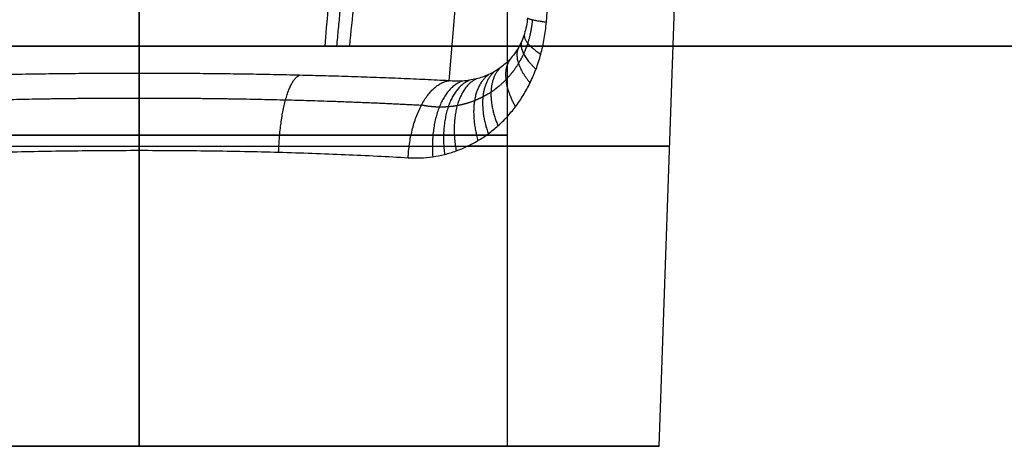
# Model space of a CAD drawing. Header units: millimetres. Extents: x -305 to 305, y -150 to 0.
# Tile 12 of 31: x -7 to 54, y -150 to -123. Entities that reach past the tile are written whole.
import ezdxf

# ---------------------------------------------------------------- set-up
doc = ezdxf.new("R2010")
doc.units = ezdxf.units.MM
doc.header["$MEASUREMENT"] = 0
doc.layers.add('Default', color=7, linetype='Continuous', true_color=0x000000)

msp = doc.modelspace()

# ---------------------------------------------------------------- linework, layer by layer
at = {"layer": 'Default'}
for p, q in [((0, -125, -292), (0, -3, -292)), ((0, -125, 168), (0, -3, 168)), ((0, -125, -266.237), (0, -24.738, -260.982)), ((0, -125, 120.187), (0, -99.507, 117.957)), ((0, -111.134, -23), (0, -150, -23)), ((0, -150, 23), (0, -111.134, 23)), ((0, -112.503, 33.786), (0, -150, 32.476)), ((23, -150), (23, -112.178)), ((32.476, -150), (33.745, -113.667)), ((0, -126.703, -37.683), (0, -116.565, -153.564)), ((20.256, -116.565, -153.564), (19.329, -127.165, -32.4)), ((0, -125, -292), (0, -125, -266.237)), ((0, -125, 120.187), (0, -125, 168)), ((0, -150, -32.476), (0, -131.51, -33.122)), ((0, -150, -32.476), (0, -150, -23)), ((0, -150, 23), (0, -150, 32.476)), ((23, -150), (32.476, -150))]:
    msp.add_line(p, q, dxfattribs=at)
at = {"layer": 'Default', "extrusion": (-2.40592e-15, 1, 4.07356e-10)}
msp.add_arc((0, -228.234, -125), 38.003, 270, 287.74934, dxfattribs=at)
at = {"layer": 'Default', "extrusion": (2.35887e-15, 1, 4.57382e-10)}
msp.add_arc((0, -228.234, -125), 38.003, 252.25066, 270, dxfattribs=at)
at = {"layer": 'Default', "extrusion": (0, 1, 0)}
for centre, radius, start, end in [((0, 0, -130.567), 23, 270, 90), ((0, 0, -130.567), 23, 90, 270), ((0, 0, -131.251), 33.131, 308.24778, 90), ((0, 0, -131.251), 33.131, 90, 231.75175), ((0, 0, -150), 32.476, 270, 90), ((0, 0, -150), 32.476, 90, 270)]:
    msp.add_arc(centre, radius, start, end, dxfattribs=at)
at = {"layer": 'Default', "extrusion": (1.23573e-15, 1, 2.52221e-32)}
msp.add_arc((0, 0, -150), 23, 270, 90, dxfattribs=at)
at = {"layer": 'Default', "extrusion": (-1.23573e-15, 1, -2.52221e-32)}
msp.add_arc((0, 0, -150), 23, 90, 270, dxfattribs=at)
at = {"layer": 'Default'}
for points, weights, degree in [([(19.738, -24.564, -255.4), (18.049, -64.478, -258.892), (15.811, -98.459, -261.865), (13.125, -125, -264.187)], [1, 0.985226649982, 0.985226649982, 1], 3), ([(24.256, -123.239, -24.893), (24.248, -123.328, -23.053), (25.432, -123.5, -21.653)], [1, 0.938372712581, 1], 2), ([(24.061, -124.235, -25.148), (23.94, -124.751, -23.297), (25.086, -125.508, -21.947)], [0.999999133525, 0.933218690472, 1.00000023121], 2), ([(23.891, -124.69, -25.442), (23.653, -125.392, -23.554), (24.785, -126.439, -22.238)], [0.999996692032, 0.926692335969, 1.00000009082], 2), ([(23.682, -125.104, -25.82), (23.296, -125.963, -23.877), (24.416, -127.296, -22.599)], [0.999999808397, 0.918053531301, 1.00000055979], 2), ([(23.161, -125.812, -26.761), (22.418, -126.891, -24.653), (23.5, -128.789, -23.476)], [1.00000012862, 0.895707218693, 1.00000069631], 2), ([(0, -126.703, -37.683), (-6.841, -126.703, -37.683), (-13.439, -126.861, -35.88), (-19.329, -127.165, -32.4)], [1, 0.976414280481, 0.976414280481, 1], 3), ([(0, -126.703, -37.683), (0, -127.089, -33.276), (0, -131.51, -33.122)], [0.999999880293, 0.748955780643, 1], 2), ([(19.329, -127.165, -32.4), (13.439, -126.861, -35.88), (6.841, -126.703, -37.683), (0, -126.703, -37.683)], [1, 0.976414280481, 0.976414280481, 1], 3), ([(22.192, -126.589, -28.416), (20.849, -127.747, -25.94), (21.799, -130.479, -24.985)], [0.999996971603, 0.854025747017, 0.999993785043], 2), ([(22.539, -126.365, -27.842), (21.398, -127.529, -25.505), (22.407, -129.983, -24.465)], [0.999997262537, 0.868796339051, 0.999998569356], 2), ([(8.705, -131.627, -31.953), (8.845, -127.194, -32.076), (10.019, -126.821, -36.339)], [1.00000000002, 0.747932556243, 1], 2), ([(16.794, -131.972, -28.53), (17.045, -127.501, -28.563), (19.329, -127.165, -32.4)], [1, 0.744926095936, 1], 2), ([(20.208, -127.181, -31.31), (18.058, -127.862, -27.922), (18.329, -131.909, -27.571)], [1.00000031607, 0.775462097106, 1.00000003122], 2), ([(20.633, -127.133, -30.743), (18.6, -127.962, -27.564), (19.072, -131.765, -27.069)], [1.00000031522, 0.791269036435, 1.00000106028], 2), ([(21.048, -127.049, -30.164), (19.16, -128.003, -27.182), (19.797, -131.547, -26.553)], [0.999998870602, 0.807263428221, 1.00000037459], 2), ([(21.827, -126.777, -28.998), (20.289, -127.897, -26.368), (21.16, -130.904, -25.509)], [0.999980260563, 0.838743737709, 1.00000049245], 2)]:
    msp.add_rational_spline(points, weights, degree=degree, dxfattribs=at)
for points, knots in [([(17.114, -24.738, -256.155), (16.938, -30.053, -256.589), (16.752, -35.237, -257.014), (16.365, -45.33, -257.842), (16.162, -50.239, -258.246), (15.743, -59.773, -259.03), (15.525, -64.396, -259.411), (15.078, -73.352, -260.15), (14.848, -77.685, -260.507), (14.377, -86.053, -261.199), (14.136, -90.089, -261.533), (13.645, -97.864, -262.176), (13.396, -101.604, -262.486), (12.889, -108.788, -263.082), (12.632, -112.233, -263.367), (12.113, -118.833, -263.915), (11.85, -121.988, -264.178), (11.585, -125, -264.428)], [-0.075608, -0.075608, -0.075608, -0.075608, -0.0630121, -0.0630121, -0.0504162, -0.0504162, -0.0378202, -0.0378202, -0.0252243, -0.0252243, -0.0126284, -0.0126284, -0.0000325, -0.0000325, 0.0125634, 0.0125634, 0.0251594, 0.0251594, 0.0251594, 0.0251594]), ([(16.794, -131.972, -28.53), (17.317, -132.003, -28.221), (17.828, -131.981, -27.901), (18.58, -131.873, -27.406), (18.827, -131.825, -27.239), (19.317, -131.704, -26.899), (19.56, -131.631, -26.726), (20.27, -131.378, -26.207), (20.724, -131.164, -25.859), (21.378, -130.774, -25.335), (21.591, -130.633, -25.16), (22.008, -130.325, -24.81), (22.211, -130.159, -24.636), (22.603, -129.807, -24.294), (22.792, -129.62, -24.125), (23.156, -129.223, -23.795), (23.332, -129.013, -23.633), (23.669, -128.566, -23.318), (23.831, -128.329, -23.164), (24.137, -127.831, -22.869), (24.282, -127.569, -22.729), (24.549, -127.022, -22.468), (24.673, -126.737, -22.347), (24.898, -126.141, -22.128), (24.999, -125.827, -22.029), (25.173, -125.188, -21.865), (25.245, -124.861, -21.799), (25.361, -124.193, -21.7), (25.404, -123.851, -21.667), (25.432, -123.5, -21.653)], [0, 0, 0, 0, 0.0019057, 0.0019057, 0.00285855, 0.00285855, 0.0038114, 0.0038114, 0.00571711, 0.00571711, 0.00666996, 0.00666996, 0.00762281, 0.00762281, 0.00857513, 0.00857513, 0.00952744, 0.00952744, 0.01048, 0.01048, 0.01143256, 0.01143256, 0.01238568, 0.01238568, 0.0133388, 0.0133388, 0.01429256, 0.01429256, 0.01524633, 0.01524633, 0.01524633, 0.01524633]), ([(24.256, -123.239, -24.893), (24.24, -123.415, -24.895), (24.216, -123.585, -24.918), (24.151, -123.917, -25.004), (24.11, -124.079, -25.067), (24.012, -124.392, -25.229), (23.955, -124.545, -25.328), (23.828, -124.835, -25.555), (23.758, -124.972, -25.682), (23.53, -125.366, -26.096), (23.353, -125.604, -26.419), (23.066, -125.917, -26.932), (22.966, -126.015, -27.108), (22.758, -126.199, -27.469), (22.65, -126.284, -27.654), (22.427, -126.445, -28.031), (22.31, -126.52, -28.225), (22.072, -126.658, -28.611), (21.951, -126.72, -28.803), (21.703, -126.834, -29.191), (21.576, -126.885, -29.386), (21.316, -126.975, -29.775), (21.183, -127.015, -29.969), (20.912, -127.083, -30.358), (20.774, -127.111, -30.552), (20.493, -127.155, -30.935), (20.352, -127.171, -31.124), (19.922, -127.201, -31.684), (19.629, -127.196, -32.047), (19.329, -127.165, -32.4)], [0, 0, 0, 0, 0.00066005, 0.00066005, 0.00132011, 0.00132011, 0.00198016, 0.00198016, 0.00264021, 0.00264021, 0.00396029, 0.00396029, 0.00462035, 0.00462035, 0.0052804, 0.0052804, 0.00594261, 0.00594261, 0.00660482, 0.00660482, 0.00726561, 0.00726561, 0.00792641, 0.00792641, 0.00858646, 0.00858646, 0.00924652, 0.00924652, 0.01056662, 0.01056662, 0.01056662, 0.01056662]), ([(-16.794, -131.972, -28.53), (-15.53, -131.897, -29.277), (-14.216, -131.83, -29.939), (-11.512, -131.715, -31.084), (-10.122, -131.666, -31.566), (-7.289, -131.588, -32.34), (-5.847, -131.559, -32.633), (-2.937, -131.519, -33.023), (-1.468, -131.51, -33.122), (0, -131.51, -33.122)], [0, 0, 0, 0, 0.00439117, 0.00439117, 0.00878235, 0.00878235, 0.01317352, 0.01317352, 0.01756469, 0.01756469, 0.01756469, 0.01756469]), ([(0, -131.51, -33.122), (1.468, -131.51, -33.122), (2.937, -131.519, -33.023), (5.847, -131.559, -32.633), (7.289, -131.588, -32.34), (10.122, -131.666, -31.566), (11.512, -131.715, -31.084), (14.216, -131.83, -29.939), (15.53, -131.897, -29.277), (16.794, -131.972, -28.53)], [0.01756469, 0.01756469, 0.01756469, 0.01756469, 0.02194985, 0.02194985, 0.026335, 0.026335, 0.03072016, 0.03072016, 0.03510531, 0.03510531, 0.03510531, 0.03510531])]:
    msp.add_open_spline(points, degree=3, knots=knots, dxfattribs=at)
for points, weights, knots in [([(12.346, -125, -264.248), (12.906, -119.052, -263.734), (13.46, -112.553, -263.173), (14.556, -98.205, -261.934), (15.099, -90.315, -261.253), (16.139, -73.32, -259.788), (16.637, -64.208, -259.002), (17.56, -45.09, -257.355), (17.986, -35.108, -256.496), (18.376, -24.638, -255.595)], [0.993958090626, 0.993303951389, 0.992573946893, 0.990909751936, 0.989970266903, 0.987865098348, 0.986699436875, 0.984137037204, 0.982747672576, 0.981209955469], [0.73485, 0.73485, 0.73485, 0.73485, 25.609143, 25.609143, 51.218286, 51.218286, 76.827429, 76.827429, 101.713154, 101.713154, 101.713154, 101.713154]), ([(24.555, -123.349, -23.167), (24.514, -123.864, -23.182), (24.416, -124.353, -23.273), (24.194, -125.044, -23.504), (24.106, -125.27, -23.598), (23.911, -125.694, -23.808), (23.804, -125.896, -23.924), (23.456, -126.469, -24.303), (23.187, -126.812, -24.595), (22.61, -127.405, -25.205), (22.3, -127.659, -25.525), (21.809, -127.983, -26.017), (21.639, -128.082, -26.184), (21.295, -128.261, -26.518), (21.12, -128.341, -26.684), (20.588, -128.551, -27.183), (20.226, -128.653, -27.512), (19.673, -128.753, -27.995), (19.486, -128.777, -28.156), (19.112, -128.807, -28.471), (18.925, -128.813, -28.626), (18.365, -128.804, -29.083), (17.994, -128.762, -29.374), (17.628, -128.686, -29.653)], [0.969186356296, 0.969271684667, 0.968371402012, 0.965728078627, 0.964620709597, 0.96207001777, 0.960623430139, 0.955833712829, 0.952008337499, 0.943699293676, 0.939188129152, 0.932001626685, 0.929526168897, 0.924494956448, 0.921944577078, 0.91421201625, 0.908948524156, 0.900973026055, 0.898292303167, 0.89297742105, 0.890340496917, 0.882512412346, 0.877403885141, 0.872463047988], [0, 0, 0, 0, 1.914085, 1.914085, 2.871128, 2.871128, 3.828171, 3.828171, 5.742256, 5.742256, 7.656341, 7.656341, 8.613384, 8.613384, 9.570427, 9.570427, 11.484512, 11.484512, 12.441555, 12.441555, 13.398597, 13.398597, 15.312683, 15.312683, 15.312683, 15.312683]), ([(-17.628, -128.686, -29.653), (-14.979, -128.542, -31.226), (-12.116, -128.43, -32.444), (-6.169, -128.28, -34.076), (-3.084, -128.242, -34.492), (0, -128.242, -34.492)], [0.872463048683, 0.87312101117, 0.873626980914, 0.874305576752, 0.874478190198, 0.874477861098], [0, 0, 0, 0, 10.172495, 10.172495, 20.34499, 20.34499, 20.34499, 20.34499]), ([(0, -128.242, -34.492), (3.084, -128.242, -34.492), (6.169, -128.28, -34.076), (12.116, -128.43, -32.444), (14.979, -128.542, -31.226), (17.628, -128.686, -29.653)], [0.874477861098, 0.874478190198, 0.874305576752, 0.873626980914, 0.87312101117, 0.872463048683], [0, 0, 0, 0, 10.172495, 10.172495, 20.34499, 20.34499, 20.34499, 20.34499])]:
    msp.add_rational_spline(points, weights, degree=3, knots=knots, dxfattribs=at)
for points, degree in [([(25.432, -123.5, -21.653), (25.709, -120.019, -21.516), (25.982, -116.59, -21.374), (26.251, -113.215, -21.229)], 3), ([(300, -125, -292), (0, -125, -292), (-300, -125, -292)], 2), ([(-300, -125, 168), (0, -125, 168), (300, -125, 168)], 2), ([(252.206, -125, 120.187), (0, -125, 120.187), (-252.206, -125, 120.187)], 2), ([(11.585, -125, -264.428), (12.086, -125, -264.268), (12.599, -125, -264.187), (13.125, -125, -264.187)], 3), ([(13.125, -125, -264.187), (132.666, -125, -264.187), (252.206, -125, -264.187)], 2)]:
    msp.add_open_spline(points, degree=degree, dxfattribs=at)

doc.saveas('drawing.dxf')
